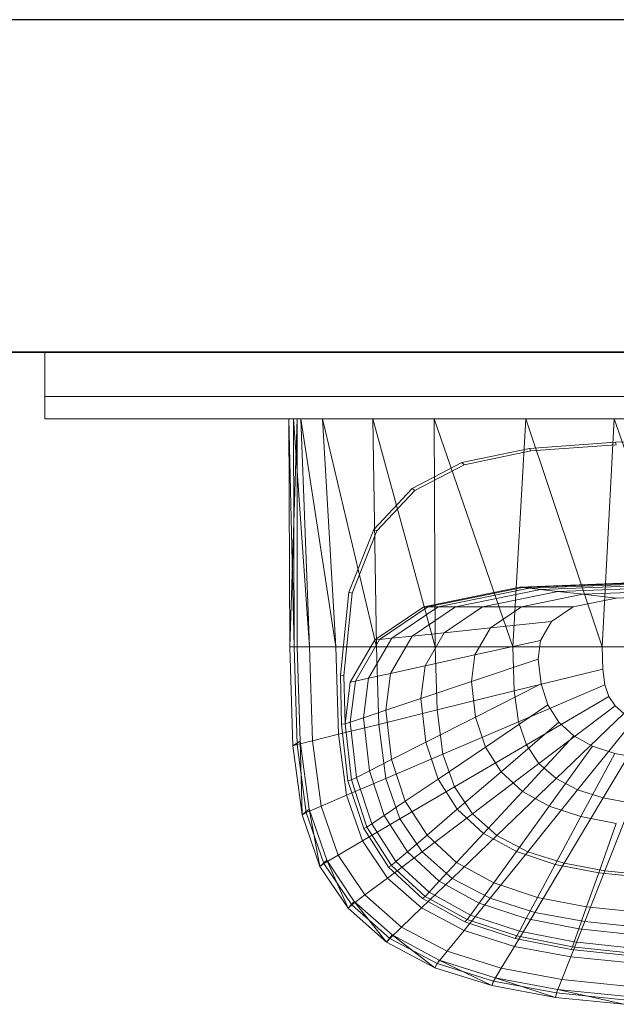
# Model space of a CAD drawing. Header units: metres. Extents: x 391.1 to 430.4, y 12.7 to 28.4.
# Tile 144 of 168: x 409.423 to 409.692, y 27.784 to 28.228. Entities that reach past the tile are written whole.
import ezdxf

# ---------------------------------------------------------------- set-up
doc = ezdxf.new("R2010")
doc.units = ezdxf.units.M
doc.layers.add('01_SUELOS', color=7, linetype='Continuous', lineweight=25, true_color=0x007f00)
for name, color, linetype, lineweight in [('02_MOBILIARIO', 7, 'Continuous', 18), ('A-DETL-____-MBND', 7, 'Continuous', 18), ('A-GENM-____-OTLN', 7, 'Continuous', 18), ('A-WALL-____-MCUT', 7, 'Continuous', 25), ('A-WALL-____-OTLN', 7, 'Continuous', 25)]:
    doc.layers.add(name, color=color, linetype=linetype, lineweight=lineweight)

# ---------------------------------------------------------------- blocks, each defined once
blk = doc.blocks.new('Family - Rentamans PB-155419-02_PCI_P0')
at = {"layer": 'A-DETL-____-MBND', "color": 253, "true_color": 0xaaaaaa}
for p, q in [((0.00218, 0.265), (0, 0.265)), ((0, 0.265), (0.0038, 0.265)), ((0, 0.265), (0.00046, 0.16227)), ((0.00243, 0.16227), (0, 0.265)), ((0.0038, 0.265), (0.00046, 0.16227)), ((0.00543, 0.265), (0.00218, 0.265)), ((0.0094, 0.16227), (0.00218, 0.265)), ((0.00218, 0.265), (0.00243, 0.16227)), ((0.3612, 0.265), (0.0038, 0.265)), ((0.0038, 0.265), (0.00385, 0.16227)), ((0.01517, 0.265), (0.00543, 0.265)), ((0.02121, 0.16227), (0.00543, 0.265)), ((0.00543, 0.265), (0.0094, 0.16227)), ((0.03792, 0.265), (0.01517, 0.265)), ((0.03952, 0.16227), (0.01517, 0.265)), ((0.01517, 0.265), (0.02121, 0.16227)), ((0.06553, 0.265), (0.03792, 0.265)), ((0.06602, 0.16227), (0.03792, 0.265)), ((0.03792, 0.265), (0.03952, 0.16227)), ((0.10696, 0.265), (0.06553, 0.265)), ((0.10111, 0.16227), (0.06553, 0.265)), ((0.06553, 0.265), (0.06602, 0.16227)), ((0.10696, 0.265), (0.10111, 0.16227)), ((0.14676, 0.265), (0.10696, 0.265)), ((0.14131, 0.16227), (0.10696, 0.265)), ((0.14676, 0.265), (0.14131, 0.16227)), ((0.1825, 0.265), (0.14676, 0.265)), ((0.1825, 0.16227), (0.14676, 0.265)), ((0.10853, 0.25173), (0.1474, 0.25454)), ((0.10926, 0.25063), (0.14775, 0.25341)), ((0.1474, 0.25454), (0.1825, 0.25535)), ((0.14775, 0.25341), (0.1474, 0.25454)), ((0.07809, 0.24542), (0.10853, 0.25173)), ((0.07913, 0.24438), (0.10926, 0.25063)), ((0.10926, 0.25063), (0.10853, 0.25173)), ((0.05566, 0.23364), (0.07809, 0.24542)), ((0.05692, 0.23272), (0.07913, 0.24438)), ((0.07913, 0.24438), (0.07809, 0.24542)), ((0.03836, 0.21523), (0.05566, 0.23364)), ((0.03978, 0.21449), (0.05692, 0.23272)), ((0.05692, 0.23272), (0.05566, 0.23364)), ((0.02703, 0.18684), (0.03836, 0.21523)), ((0.02857, 0.18639), (0.03978, 0.21449)), ((0.03978, 0.21449), (0.03836, 0.21523)), ((0.1043, 0.18916), (0.1825, 0.19213)), ((0.10545, 0.18902), (0.1825, 0.19196)), ((0.10843, 0.18869), (0.16924, 0.191)), ((0.02327, 0.14943), (0.02703, 0.18684)), ((0.02857, 0.18639), (0.02703, 0.18684)), ((0.06091, 0.18027), (0.1043, 0.18916)), ((0.0627, 0.18027), (0.10545, 0.18902)), ((0.06734, 0.18027), (0.10843, 0.18869)), ((0.0752, 0.18027), (0.11348, 0.18811)), ((0.08738, 0.18027), (0.12132, 0.18722)), ((0.10545, 0.18902), (0.1043, 0.18916)), ((0.10545, 0.18902), (0.10843, 0.18869)), ((0.10843, 0.18869), (0.11348, 0.18811)), ((0.11348, 0.18811), (0.1825, 0.19074)), ((0.12132, 0.18722), (0.11348, 0.18811)), ((0.12132, 0.18722), (0.1825, 0.18955)), ((0.13266, 0.18593), (0.12132, 0.18722)), ((0.13266, 0.18593), (0.1825, 0.18783)), ((0.02485, 0.14934), (0.02857, 0.18639)), ((0.10501, 0.18027), (0.13266, 0.18593)), ((0.12835, 0.18027), (0.14767, 0.18422)), ((0.14767, 0.18422), (0.13266, 0.18593)), ((0.14767, 0.18422), (0.1825, 0.18555)), ((0.03883, 0.16537), (0.06091, 0.18027)), ((0.04094, 0.16559), (0.0627, 0.18027)), ((0.04642, 0.16616), (0.06734, 0.18027)), ((0.0557, 0.16712), (0.0752, 0.18027)), ((0.0627, 0.18027), (0.06091, 0.18027)), ((0.06734, 0.18027), (0.0627, 0.18027)), ((0.07519, 0.18027), (0.06734, 0.18027)), ((0.0701, 0.16862), (0.08738, 0.18027)), ((0.08738, 0.18027), (0.0752, 0.18027)), ((0.10501, 0.18027), (0.08738, 0.18027)), ((0.09093, 0.17077), (0.10501, 0.18027)), ((0.12835, 0.18027), (0.10501, 0.18027)), ((0.11851, 0.17363), (0.12835, 0.18027)), ((0.11851, 0.17363), (0.09093, 0.17077)), ((0.11359, 0.16511), (0.11851, 0.17363)), ((0.09093, 0.17077), (0.0701, 0.16862)), ((0.08388, 0.15858), (0.09093, 0.17077)), ((0.02776, 0.14625), (0.03883, 0.16537)), ((0.03004, 0.14675), (0.04094, 0.16559)), ((0.03595, 0.14804), (0.04642, 0.16616)), ((0.04094, 0.16559), (0.03883, 0.16537)), ((0.04642, 0.16616), (0.04094, 0.16559)), ((0.04594, 0.15024), (0.0557, 0.16712)), ((0.0557, 0.16712), (0.04642, 0.16616)), ((0.0701, 0.16862), (0.0557, 0.16712)), ((0.06145, 0.15365), (0.0701, 0.16862)), ((0.11359, 0.16511), (0.08388, 0.15858)), ((0.11253, 0.15674), (0.11359, 0.16511)), ((0.00046, 0.16227), (0.00385, 0.16227)), ((0.00046, 0.16227), (0.00178, 0.11764)), ((0.00243, 0.16227), (0.00046, 0.16227)), ((0.0094, 0.16227), (0.00243, 0.16227)), ((0.00243, 0.16227), (0.00374, 0.11821)), ((0.00385, 0.16227), (0.0051, 0.11975)), ((0.02121, 0.16227), (0.0094, 0.16227)), ((0.01066, 0.11992), (0.0094, 0.16227)), ((0.03952, 0.16227), (0.02121, 0.16227)), ((0.02238, 0.1228), (0.02121, 0.16227)), ((0.06602, 0.16227), (0.03952, 0.16227)), ((0.04056, 0.12728), (0.03952, 0.16227)), ((0.10111, 0.16227), (0.06602, 0.16227)), ((0.06687, 0.13377), (0.06602, 0.16227)), ((0.14131, 0.16227), (0.10111, 0.16227)), ((0.1017, 0.14236), (0.10111, 0.16227)), ((0.1825, 0.16227), (0.14131, 0.16227)), ((0.14161, 0.15219), (0.14131, 0.16227)), ((0.08388, 0.15858), (0.06145, 0.15365)), ((0.08237, 0.1466), (0.08388, 0.15858)), ((0.11253, 0.15674), (0.08237, 0.1466)), ((0.1138, 0.1455), (0.11253, 0.15674)), ((0.06145, 0.15365), (0.04594, 0.15024)), ((0.05959, 0.13894), (0.06145, 0.15365)), ((0.14161, 0.15219), (0.1017, 0.14236)), ((0.14256, 0.14517), (0.14161, 0.15219)), ((0.02382, 0.12731), (0.02327, 0.14943)), ((0.02485, 0.14934), (0.02327, 0.14943)), ((0.02539, 0.12745), (0.02485, 0.14934)), ((0.0277, 0.12822), (0.03004, 0.14675)), ((0.03004, 0.14675), (0.02776, 0.14625)), ((0.03595, 0.14804), (0.03004, 0.14675)), ((0.0337, 0.13024), (0.03595, 0.14804)), ((0.04594, 0.15024), (0.03595, 0.14804)), ((0.04385, 0.13365), (0.04594, 0.15024)), ((0.08237, 0.1466), (0.05959, 0.13894)), ((0.08418, 0.13051), (0.08237, 0.1466)), ((0.02539, 0.12745), (0.02776, 0.14625)), ((0.1017, 0.14235), (0.06687, 0.13377)), ((0.1138, 0.1455), (0.08418, 0.13051)), ((0.10357, 0.12847), (0.1017, 0.14236)), ((0.10357, 0.12847), (0.14256, 0.14517)), ((0.11693, 0.13603), (0.1138, 0.1455)), ((0.14438, 0.13991), (0.14256, 0.14517)), ((0.05959, 0.13894), (0.04385, 0.13365)), ((0.06182, 0.11919), (0.05959, 0.13894)), ((0.10717, 0.11808), (0.14438, 0.13991)), ((0.14725, 0.13563), (0.14438, 0.13991)), ((0.04385, 0.13365), (0.0337, 0.13024)), ((0.06687, 0.13377), (0.04056, 0.12728)), ((0.04636, 0.11137), (0.04385, 0.13365)), ((0.06955, 0.1139), (0.06687, 0.13377)), ((0.11693, 0.13603), (0.08867, 0.11696)), ((0.14725, 0.13563), (0.11285, 0.10963)), ((0.12187, 0.12833), (0.11693, 0.13603)), ((0.15117, 0.13218), (0.14725, 0.13563)), ((0.0337, 0.13024), (0.0277, 0.12822)), ((0.03639, 0.10633), (0.0337, 0.13024)), ((0.08418, 0.13051), (0.06182, 0.11919)), ((0.08867, 0.11696), (0.08418, 0.13051)), ((0.1206, 0.10282), (0.15117, 0.13218)), ((0.1303, 0.09769), (0.15608, 0.12959)), ((0.04056, 0.12728), (0.02238, 0.1228)), ((0.02539, 0.12745), (0.02382, 0.12731)), ((0.0267, 0.10182), (0.02382, 0.12731)), ((0.0277, 0.12822), (0.02539, 0.12745)), ((0.02824, 0.1022), (0.02539, 0.12745)), ((0.03051, 0.10335), (0.0277, 0.12822)), ((0.04385, 0.1029), (0.04056, 0.12728)), ((0.10357, 0.12847), (0.06955, 0.1139)), ((0.12187, 0.12833), (0.09574, 0.10594)), ((0.10717, 0.11808), (0.10357, 0.12847)), ((0.12862, 0.12212), (0.12187, 0.12833)), ((0.14176, 0.09408), (0.16188, 0.12776)), ((0.01066, 0.11992), (0.00374, 0.11821)), ((0.02238, 0.1228), (0.01066, 0.11992)), ((0.01066, 0.11992), (0.01464, 0.09039)), ((0.02609, 0.09529), (0.02238, 0.1228)), ((0.12862, 0.12212), (0.10539, 0.09705)), ((0.13706, 0.11744), (0.12862, 0.12212)), ((0.00178, 0.11764), (0.0051, 0.11975)), ((0.00374, 0.11821), (0.00179, 0.11764)), ((0.00179, 0.11764), (0.00598, 0.08652)), ((0.00374, 0.11821), (0.00788, 0.08749)), ((0.0051, 0.11975), (0.00921, 0.08904)), ((0.0051, 0.11975), (0.00598, 0.08652)), ((0.06182, 0.11919), (0.04636, 0.11137)), ((0.06732, 0.10256), (0.06182, 0.11919)), ((0.08867, 0.11696), (0.06732, 0.10256)), ((0.0747, 0.09903), (0.10717, 0.11808)), ((0.09574, 0.10594), (0.08867, 0.11696)), ((0.11285, 0.10963), (0.10717, 0.11808)), ((0.13706, 0.11744), (0.11748, 0.09036)), ((0.14703, 0.11416), (0.13706, 0.11744)), ((0.04636, 0.11137), (0.03639, 0.10633)), ((0.06955, 0.1139), (0.04385, 0.1029)), ((0.05257, 0.0926), (0.04636, 0.11137)), ((0.0747, 0.09903), (0.06955, 0.1139)), ((0.14703, 0.11416), (0.13175, 0.08566)), ((0.15821, 0.11198), (0.14703, 0.11416)), ((0.11285, 0.10963), (0.08282, 0.08695)), ((0.1206, 0.10282), (0.11285, 0.10963)), ((0.04385, 0.1029), (0.02609, 0.09529)), ((0.02824, 0.1022), (0.0267, 0.10182)), ((0.03051, 0.10335), (0.02824, 0.1022)), ((0.03527, 0.08094), (0.02824, 0.1022)), ((0.03639, 0.10633), (0.03051, 0.10335)), ((0.03744, 0.0824), (0.03051, 0.10335)), ((0.04306, 0.08619), (0.03639, 0.10633)), ((0.05017, 0.08464), (0.04385, 0.1029)), ((0.06732, 0.10256), (0.05257, 0.09261)), ((0.076, 0.08904), (0.06732, 0.10256)), ((0.09574, 0.10594), (0.076, 0.08904)), ((0.1206, 0.10282), (0.09392, 0.07719)), ((0.10539, 0.09705), (0.09574, 0.10594)), ((0.1303, 0.09769), (0.1206, 0.10282)), ((0.0338, 0.08034), (0.0267, 0.10182)), ((0.0747, 0.09903), (0.05017, 0.08464)), ((0.08282, 0.08695), (0.0747, 0.09903)), ((0.02609, 0.09529), (0.01464, 0.09039)), ((0.02609, 0.09529), (0.03323, 0.0747)), ((0.10539, 0.09705), (0.08785, 0.07812)), ((0.11748, 0.09036), (0.10539, 0.09705)), ((0.1078, 0.06985), (0.1303, 0.09769)), ((0.12419, 0.06469), (0.14176, 0.09408)), ((0.14176, 0.09408), (0.1303, 0.09769)), ((0.1546, 0.0917), (0.14176, 0.09408)), ((0.00598, 0.08652), (0.00921, 0.08904)), ((0.01464, 0.09039), (0.00788, 0.08749)), ((0.00921, 0.08904), (0.01712, 0.06606)), ((0.00921, 0.08904), (0.01405, 0.06324)), ((0.01464, 0.09039), (0.0223, 0.06829)), ((0.05257, 0.0926), (0.04306, 0.08619)), ((0.06236, 0.07735), (0.05257, 0.0926)), ((0.076, 0.08904), (0.06236, 0.07735)), ((0.08785, 0.07812), (0.076, 0.08904)), ((0.11748, 0.09036), (0.10268, 0.06991)), ((0.13175, 0.08566), (0.11748, 0.09036)), ((0.14257, 0.06127), (0.1546, 0.0917)), ((0.00788, 0.08749), (0.00598, 0.08652)), ((0.00598, 0.08652), (0.01405, 0.06324)), ((0.00788, 0.08749), (0.01584, 0.0645)), ((0.05017, 0.08464), (0.03323, 0.0747)), ((0.04306, 0.08619), (0.03744, 0.0824)), ((0.05356, 0.06982), (0.04306, 0.08619)), ((0.05017, 0.08464), (0.06014, 0.06981)), ((0.08282, 0.08694), (0.06014, 0.06981)), ((0.09392, 0.07719), (0.08282, 0.08695)), ((0.13175, 0.08566), (0.1202, 0.06414)), ((0.14774, 0.08255), (0.13175, 0.08566)), ((0.03527, 0.08094), (0.0338, 0.08034)), ((0.045, 0.06288), (0.0338, 0.08034)), ((0.03744, 0.0824), (0.03527, 0.08094)), ((0.04636, 0.06365), (0.03527, 0.08094)), ((0.04836, 0.06537), (0.03744, 0.0824)), ((0.14774, 0.08255), (0.13983, 0.06032)), ((0.06236, 0.07735), (0.05356, 0.06982)), ((0.07573, 0.06504), (0.06236, 0.07735)), ((0.07376, 0.05783), (0.09392, 0.07719)), ((0.08785, 0.07812), (0.07573, 0.06504)), ((0.10268, 0.06991), (0.08785, 0.07812)), ((0.1078, 0.06985), (0.09392, 0.07719)), ((0.03323, 0.0747), (0.0223, 0.06829)), ((0.03323, 0.0747), (0.04447, 0.05796)), ((0.0223, 0.06829), (0.01584, 0.0645)), ((0.0223, 0.06829), (0.03437, 0.05033)), ((0.06014, 0.06981), (0.04447, 0.05796)), ((0.05356, 0.06982), (0.04836, 0.06537)), ((0.06791, 0.05661), (0.05356, 0.06982)), ((0.06014, 0.06981), (0.07376, 0.05783)), ((0.0908, 0.04882), (0.1078, 0.06985)), ((0.10268, 0.06991), (0.09246, 0.05577)), ((0.1202, 0.06414), (0.10268, 0.06991)), ((0.12419, 0.06469), (0.1078, 0.06985)), ((0.01405, 0.06324), (0.01712, 0.06606)), ((0.01584, 0.0645), (0.01405, 0.06324)), ((0.01405, 0.06324), (0.02676, 0.04431)), ((0.01584, 0.0645), (0.0284, 0.04582)), ((0.01712, 0.06606), (0.02957, 0.04738)), ((0.01712, 0.06606), (0.02676, 0.04431)), ((0.04636, 0.06365), (0.045, 0.06288)), ((0.06031, 0.04879), (0.045, 0.06288)), ((0.04836, 0.06537), (0.04636, 0.06365)), ((0.06152, 0.0497), (0.04636, 0.06365)), ((0.06329, 0.05162), (0.04836, 0.06537)), ((0.07573, 0.06504), (0.06791, 0.05661)), ((0.09246, 0.05577), (0.07573, 0.06504)), ((0.11093, 0.04249), (0.12419, 0.06469)), ((0.1202, 0.06414), (0.11222, 0.04926)), ((0.13984, 0.06032), (0.1202, 0.06414)), ((0.14257, 0.06128), (0.12419, 0.06469)), ((0.04447, 0.05796), (0.03437, 0.05033)), ((0.04447, 0.05796), (0.05983, 0.04446)), ((0.07376, 0.05783), (0.05983, 0.04446)), ((0.07376, 0.05783), (0.0908, 0.04882)), ((0.13348, 0.0383), (0.14257, 0.06127)), ((0.13984, 0.06032), (0.13437, 0.04496)), ((0.16084, 0.05811), (0.13984, 0.06032)), ((0.16223, 0.0593), (0.14257, 0.06127)), ((0.06791, 0.05661), (0.06329, 0.05162)), ((0.08587, 0.04666), (0.06791, 0.05661)), ((0.09246, 0.05577), (0.08587, 0.04666)), ((0.11222, 0.04926), (0.09246, 0.05577)), ((0.03437, 0.05033), (0.0284, 0.04582)), ((0.03437, 0.05033), (0.05085, 0.03583)), ((0.06152, 0.0497), (0.06031, 0.04879)), ((0.06329, 0.05162), (0.06152, 0.0497)), ((0.08047, 0.0392), (0.06152, 0.0497)), ((0.08197, 0.04128), (0.06329, 0.05162)), ((0.11222, 0.04926), (0.10708, 0.03967)), ((0.13437, 0.04496), (0.11222, 0.04926)), ((0.02676, 0.04431), (0.02957, 0.04738)), ((0.0284, 0.04582), (0.02676, 0.04431)), ((0.0284, 0.04582), (0.04555, 0.03074)), ((0.02957, 0.04738), (0.04659, 0.0323)), ((0.02957, 0.04738), (0.04414, 0.02904)), ((0.05983, 0.04446), (0.05085, 0.03583)), ((0.05983, 0.04446), (0.07905, 0.03429)), ((0.07945, 0.03819), (0.06031, 0.04879)), ((0.07905, 0.03429), (0.0908, 0.04882)), ((0.08587, 0.04666), (0.08197, 0.04128)), ((0.10708, 0.03967), (0.08587, 0.04666)), ((0.0908, 0.04882), (0.11092, 0.04249)), ((0.13437, 0.04496), (0.13085, 0.03505)), ((0.15807, 0.04246), (0.13437, 0.04496)), ((0.02676, 0.04431), (0.04414, 0.02904)), ((0.08197, 0.04128), (0.08047, 0.0392)), ((0.10404, 0.03401), (0.08197, 0.04128)), ((0.10176, 0.02715), (0.11092, 0.04249)), ((0.11092, 0.04249), (0.13348, 0.0383)), ((0.05085, 0.03583), (0.04555, 0.03074)), ((0.05085, 0.03583), (0.07148, 0.02492)), ((0.08048, 0.0392), (0.07945, 0.03819)), ((0.10207, 0.03074), (0.07945, 0.03819)), ((0.10287, 0.03183), (0.08047, 0.0392)), ((0.10708, 0.03967), (0.10404, 0.03401)), ((0.13085, 0.03505), (0.10708, 0.03967)), ((0.12721, 0.02242), (0.13348, 0.0383)), ((0.13348, 0.0383), (0.15761, 0.03587)), ((0.04414, 0.02904), (0.04659, 0.0323)), ((0.04659, 0.0323), (0.06789, 0.02095)), ((0.04659, 0.0323), (0.06588, 0.01754)), ((0.07906, 0.03429), (0.07148, 0.02492)), ((0.07905, 0.03429), (0.10176, 0.02715)), ((0.10287, 0.03183), (0.10207, 0.03074)), ((0.10404, 0.03401), (0.10287, 0.03183)), ((0.12796, 0.02694), (0.10287, 0.03183)), ((0.12877, 0.0292), (0.10404, 0.03401)), ((0.13085, 0.03505), (0.12877, 0.0292)), ((0.15628, 0.03237), (0.13085, 0.03505)), ((0.04555, 0.03074), (0.04414, 0.02904)), ((0.04414, 0.02904), (0.06588, 0.01754)), ((0.04555, 0.03074), (0.06701, 0.01938)), ((0.09585, 0.01725), (0.10176, 0.02715)), ((0.10176, 0.02715), (0.12721, 0.02242)), ((0.12742, 0.02581), (0.10207, 0.03074)), ((0.12796, 0.02694), (0.12742, 0.02581)), ((0.12877, 0.0292), (0.12796, 0.02694)), ((0.15481, 0.02412), (0.12796, 0.02694)), ((0.15522, 0.02641), (0.12877, 0.0292)), ((0.07148, 0.02492), (0.06701, 0.01938)), ((0.07148, 0.02492), (0.09585, 0.01725)), ((0.12316, 0.01218), (0.12721, 0.02242)), ((0.12721, 0.02242), (0.15443, 0.01968)), ((0.15454, 0.02295), (0.12742, 0.02581)), ((0.06588, 0.01754), (0.06789, 0.02095)), ((0.06701, 0.01938), (0.06588, 0.01754)), ((0.06701, 0.01938), (0.09236, 0.01141)), ((0.06789, 0.02095), (0.09304, 0.01298)), ((0.06789, 0.02095), (0.09155, 0.00946)), ((0.06588, 0.01754), (0.09155, 0.00946)), ((0.09585, 0.01725), (0.09236, 0.01141)), ((0.09585, 0.01725), (0.12316, 0.01218)), ((0.09155, 0.00946), (0.09304, 0.01298)), ((0.09236, 0.01141), (0.09155, 0.00946)), ((0.09155, 0.00946), (0.12033, 0.00411)), ((0.09236, 0.01141), (0.12077, 0.00613)), ((0.09304, 0.01298), (0.12124, 0.0077)), ((0.09304, 0.01298), (0.12033, 0.00411)), ((0.12077, 0.00613), (0.12316, 0.01218)), ((0.12316, 0.01218), (0.15237, 0.00925)), ((0.12033, 0.00411), (0.12124, 0.0077)), ((0.12077, 0.00613), (0.12033, 0.00411)), ((0.12077, 0.00613), (0.15116, 0.00308)), ((0.12124, 0.0077), (0.1514, 0.00465)), ((0.12124, 0.0077), (0.15111, 0.00102)), ((0.12033, 0.00411), (0.15111, 0.00102))]:
    blk.add_line(p, q, dxfattribs=at)
blk = doc.blocks.new('Family - LONDR55-XX_ZZ-ARQ-CAA-M3D-Londres55-155345-02_PCI_P0')
at = {"layer": 'A-GENM-____-OTLN', "color": 253, "true_color": 0xaaaaaa}
for p, q in [((0.6, 0.03), (0, 0.03)), ((0, 0.03), (0, 0.01)), ((0, 0.03), (0, 0.01)), ((0.6, 0.03), (0, 0.03)), ((0.6, 0.01), (0.6, 0.03)), ((0.6, 0.01), (0.6, 0.03)), ((0, 0.01), (0.6, 0.01)), ((0, 0.01), (0.6, 0.01)), ((0.6, 0.01), (0, 0.01)), ((0, 0.01), (0, 0)), ((0, 0), (0, 0.01)), ((0, 0.01), (0.6, 0.01)), ((0.6, 0), (0.6, 0.01)), ((0.6, 0.01), (0.6, 0)), ((0, 0), (0.6, 0)), ((0.6, 0), (0, 0))]:
    blk.add_line(p, q, dxfattribs=at)
blk = doc.blocks.new('Family - Mirall PB-155495-02_PCI_P0')
blk.add_blockref('Family - LONDR55-XX_ZZ-ARQ-CAA-M3D-Londres55-155345-02_PCI_P0', (0, 0))
blk = doc.blocks.new('Family - Envans PB-155654-02_PCI_P0')
at = {"layer": 'A-WALL-____-MCUT', "color": 253, "true_color": 0xaaaaaa}
for p, q in [((12.40749, 0.15), (0, 0.15)), ((0, 0), (14.0103, 0))]:
    blk.add_line(p, q, dxfattribs=at)
at = {"layer": 'A-WALL-____-OTLN', "color": 253, "true_color": 0xaaaaaa}
for p, q in [((12.40749, 0.15), (0, 0.15)), ((0, 0), (14.0103, 0))]:
    blk.add_line(p, q, dxfattribs=at)
at = {"layer": 'A-WALL-____-OTLN', "color": 253, "lineweight": 18, "true_color": 0xaaaaaa}
blk.add_line((0, 0), (14.0103, 0), dxfattribs=at)
blk = doc.blocks.new('Family - LONDR55-XX_ZZ-ARQ-CAA-M3D-Londres55-155971-02_PCI_P0')
at = {"layer": '01_SUELOS', "color": 9, "true_color": 0xaad4aa}
for p, q in [((13.50144, 14.87764), (9.9473, 14.87764)), ((13.50144, 14.87764), (9.9473, 14.87764)), ((9.9473, 14.87764), (13.50144, 14.87764)), ((9.9473, 14.87764), (13.50144, 14.87764))]:
    blk.add_line(p, q, dxfattribs=at)
blk = doc.blocks.new('LONDR55-XX_ZZ-ARQ-CAA-M3D-Londres55_ifc-1-02_PCI_P0')
at = {"layer": '01_SUELOS', "color": 253, "lineweight": 18, "true_color": 0xaaaaaa}
blk.add_blockref('Family - LONDR55-XX_ZZ-ARQ-CAA-M3D-Londres55-155971-02_PCI_P0', (397.32915, 13.20061), dxfattribs=at)
at = {"layer": '02_MOBILIARIO', "color": 253, "lineweight": 18, "true_color": 0xaaaaaa}
blk.add_blockref('Family - Rentamans PB-155419-02_PCI_P0', (409.54392, 27.78317), dxfattribs=at)
at = {"layer": 'A-GENM-____-OTLN', "color": 253, "lineweight": 18, "true_color": 0xaaaaaa}
blk.add_blockref('Family - Mirall PB-155495-02_PCI_P0', (409.43382, 28.04825), dxfattribs=at)
at = {"layer": 'A-WALL-____-OTLN', "color": 253, "lineweight": 18, "true_color": 0xaaaaaa, "rotation": 180}
blk.add_blockref('Family - Envans PB-155654-02_PCI_P0', (421.28675, 28.22825), dxfattribs=at)

msp = doc.modelspace()

# ---------------------------------------------------------------- block references
at = {"lineweight": 5}
msp.add_blockref('LONDR55-XX_ZZ-ARQ-CAA-M3D-Londres55_ifc-1-02_PCI_P0', (0, 0), dxfattribs=at)

doc.saveas('drawing.dxf')
